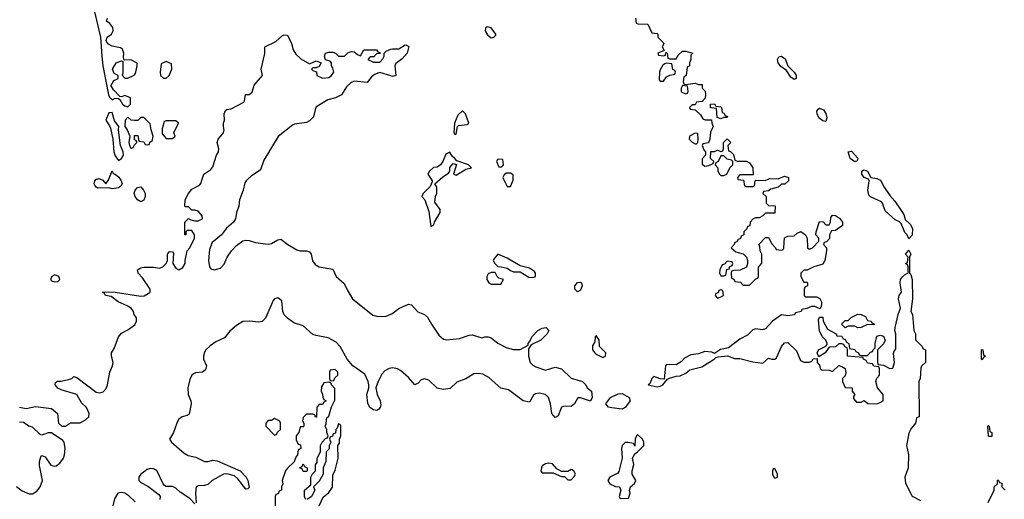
# Model space of a CAD drawing. Header units: inches. Extents: x 2701323 to 2964515, y 494916 to 722124.
# Tile 136 of 256: x 2747670 to 2753849, y 677992 to 681000. Entities that reach past the tile are written whole.
import ezdxf

# ---------------------------------------------------------------- set-up
doc = ezdxf.new("R2010")
doc.units = ezdxf.units.IN
doc.header["$MEASUREMENT"] = 0
for name, color, linetype in [('C7647', 7, 'Continuous'), ('C7648', 7, 'Continuous'), ('C7657', 7, 'Continuous'), ('C7658', 7, 'Continuous')]:
    doc.layers.add(name, color=color, linetype=linetype)

msp = doc.modelspace()

# ---------------------------------------------------------------- linework, layer by layer
at = {"layer": 'C7647', "color": 2}
for points, elevation in [([(2747670, 678570.3), (2747710, 678562.4), (2747770, 678573), (2747870, 678560.5), (2747906.8, 678530), (2747914.8, 678470), (2747934, 678450), (2747958, 678450), (2747990, 678471), (2748050, 678470.6), (2748084, 678490), (2748104, 678510), (2748106, 678530), (2748090, 678568.7), (2748057.5, 678597.5), (2748029.4, 678649.4), (2747930, 678678), (2747909.7, 678689.7), (2747893.2, 678710), (2747894.6, 678725.4), (2747907.7, 678732.3), (2747930, 678732.4), (2747977.6, 678742.4), (2747998, 678750), (2748010, 678762), (2748030, 678756), (2748150, 678663), (2748170, 678659.3), (2748194, 678666), (2748212.4, 678687.6), (2748221.3, 678710), (2748235.1, 678790), (2748253.6, 678830), (2748257.6, 678850), (2748245.6, 678890), (2748247.3, 678910), (2748262.6, 678937.4), (2748289.6, 679010), (2748310, 679033), (2748350, 679054.9), (2748392.9, 679087.1), (2748403.7, 679110), (2748402.7, 679130), (2748389.3, 679150), (2748385.2, 679170), (2748369, 679190), (2748345.4, 679205.4), (2748289, 679230), (2748244.7, 679264.7), (2748208.7, 679270), (2748202, 679282), (2748189, 679290), (2748206.6, 679293.4), (2748270, 679290.4), (2748430, 679266.4), (2748451.3, 679268.7), (2748477.6, 679282.4), (2748489, 679290), (2748489.2, 679310), (2748440.5, 679380.5), (2748413.2, 679410), (2748409.5, 679430.5), (2748430, 679444), (2748450, 679447.7), (2748507.9, 679447.9), (2748550, 679441), (2748568, 679450), (2748588.7, 679470), (2748598, 679490), (2748597.2, 679530), (2748610, 679546), (2748630, 679544.7), (2748635.5, 679535.5), (2748631.6, 679471.6), (2748650, 679442), (2748670, 679431.3), (2748694, 679446), (2748708, 679470), (2748708, 679490), (2748722, 679550), (2748738, 679570), (2748768, 679630), (2748768, 679650), (2748750, 679678), (2748722, 679678), (2748714, 679670), (2748714, 679650), (2748706, 679650), (2748706, 679730), (2748730, 679752), (2748743.6, 679743.6), (2748770, 679738), (2748790, 679738), (2748818, 679750), (2748815.3, 679770), (2748790, 679798), (2748770, 679806), (2748750, 679806), (2748730, 679826), (2748710, 679826), (2748706, 679830), (2748708, 679870), (2748729.3, 679910), (2748750, 679936), (2748798.9, 679961.1), (2748807.2, 679972.8), (2748816.4, 680000)], 2), ([(2748300.5, 680000), (2748307.7, 679990), (2748313.4, 679970), (2748304.4, 679955.6), (2748290, 679945.1), (2748250, 679938.4), (2748230, 679946), (2748162.7, 679942.7), (2748150, 679948.7), (2748141.6, 679961.6), (2748138, 679970), (2748141.2, 679990), (2748150, 679998.8), (2748156, 680000)], 2), ([(2748176.6, 680000), (2748193, 679993), (2748210, 679971.3), (2748230, 679998), (2748230.8, 680000)], 2), ([(2749102, 680000), (2749090.6, 679990), (2749083.1, 679976.9), (2749073, 679930), (2749050.4, 679870), (2749045.5, 679830), (2749030.4, 679790), (2749023.8, 679750), (2749013, 679730), (2748968.7, 679691.3), (2748936.3, 679650), (2748878.3, 679601.7), (2748861.7, 679558.3), (2748854.9, 679490), (2748860.5, 679450), (2748870, 679437.3), (2748890, 679430.6), (2748930, 679440.5), (2748953.7, 679466.3), (2748973, 679510), (2748999.6, 679550), (2749030, 679583), (2749070, 679612.2), (2749090, 679617), (2749110, 679615.3), (2749150, 679603.1), (2749230, 679593), (2749250, 679595.5), (2749290, 679619.1), (2749310, 679624), (2749354, 679590), (2749410, 679555.8), (2749430, 679550.4), (2749470.4, 679550.4), (2749490, 679544), (2749499.3, 679530), (2749507.5, 679487.5), (2749524.9, 679464.9), (2749548.8, 679448.8), (2749634.8, 679434.8), (2749656.3, 679390), (2749706, 679346), (2749724.7, 679304.7), (2749759.3, 679250), (2749885.7, 679145.7), (2749917.4, 679137.4), (2749970, 679139.5), (2750000, 679153.3)], 2), ([(2750000, 678813.7), (2749988.5, 678811.5), (2749962, 678798), (2749943.7, 678776.3), (2749919.1, 678730), (2749906, 678690), (2749914.4, 678650), (2749932.7, 678610), (2749936.4, 678583.6), (2749932.7, 678567.3), (2749923.5, 678556.5), (2749910.6, 678549.4), (2749890, 678553.2), (2749867.7, 678567.7), (2749855.3, 678595.3), (2749849.6, 678650), (2749861.2, 678690), (2749860.9, 678710), (2749858, 678730), (2749836, 678776), (2749760.7, 678830), (2749725.6, 678870), (2749680.5, 678950), (2749656.8, 678976.8), (2749605.2, 679005.2), (2749530, 679018.3), (2749510, 679026.3), (2749450, 679079.5), (2749390, 679098), (2749350, 679127.3), (2749329.8, 679149.8), (2749322, 679170), (2749316.2, 679236.2), (2749290, 679254.5), (2749270, 679249.4), (2749260.6, 679239.4), (2749212.9, 679127.1), (2749192, 679108), (2749170, 679102.9), (2749110, 679109.6), (2749070, 679106.6), (2749030, 679080.9), (2748990, 679046.6), (2748954.7, 679005.3), (2748900.5, 678979.5), (2748865.2, 678954.8), (2748839.1, 678930), (2748827.7, 678910), (2748822.8, 678890), (2748824.7, 678870), (2748842.8, 678830), (2748836.1, 678803.9), (2748818, 678790), (2748774.1, 678785.9), (2748760.7, 678779.3), (2748750.2, 678769.8), (2748737.7, 678742.3), (2748725.3, 678690), (2748728.5, 678650), (2748743.8, 678610), (2748746, 678590), (2748733.7, 678526.3), (2748722, 678518), (2748690, 678509.6), (2748667.7, 678492.3), (2748655.8, 678470), (2748636.4, 678410), (2748610.7, 678370), (2748624, 678350), (2748702.3, 678282.3), (2748727, 678267), (2748775.3, 678255.3), (2748830, 678228.2), (2748850, 678228.2), (2748883.3, 678236.7), (2748910, 678233), (2749054.8, 678170), (2749090.7, 678130), (2749102.8, 678110), (2749110, 678066), (2749102, 678058), (2749090, 678055.3), (2749040.1, 678120.1), (2749018.3, 678138.3), (2748970, 678152), (2748950, 678149.6), (2748878, 678110), (2748850, 678085.2), (2748830, 678079.3), (2748790, 678077.2), (2748778, 678070), (2748772.7, 678030), (2748778, 677970)], 2), ([(2749466, 677990), (2749458, 678010), (2749458, 678050), (2749498, 678082), (2749498, 678130), (2749507.3, 678152.7), (2749526, 678170), (2749527.3, 678207.3), (2749536.4, 678223.6), (2749538, 678250), (2749558, 678290), (2749558, 678330), (2749568.9, 678351.1), (2749590, 678374), (2749602, 678378), (2749606, 678390), (2749598, 678410), (2749598, 678430), (2749588, 678450), (2749594.6, 678465.4), (2749595.3, 678490), (2749598, 678502), (2749610, 678514), (2749628, 678572), (2749647.3, 678612.7), (2749647.3, 678687.3), (2749626, 678710), (2749622, 678722), (2749610, 678726), (2749578, 678722), (2749563.6, 678696.4), (2749562, 678670), (2749571.6, 678651.6), (2749572.7, 678632.7), (2749578, 678618), (2749594, 678610), (2749578, 678602), (2749570, 678586), (2749550, 678586), (2749534, 678570), (2749532.7, 678507.3), (2749527.3, 678507.3), (2749522, 678522), (2749510, 678526), (2749470, 678526), (2749450, 678506), (2749444.7, 678484.7), (2749454, 678470), (2749454, 678450), (2749450, 678446), (2749430, 678446), (2749422, 678410), (2749404.7, 678390), (2749405.4, 678365.4), (2749418, 678338), (2749432.7, 678332.7), (2749434, 678310), (2749418, 678302), (2749414, 678270), (2749403.6, 678256.4), (2749392.7, 678227.3), (2749350, 678188), (2749338, 678170), (2749318, 678110), (2749322, 678090), (2749314, 678070), (2749314, 678050), (2749298, 678042), (2749292.7, 678027.3), (2749278, 678022), (2749274, 678010), (2749274, 677950)], 6), ([(2747650, 678071.3), (2747685.5, 678045.5), (2747730, 678026), (2747750, 678026.8), (2747777.6, 678042.4), (2747799.3, 678070), (2747813.2, 678110), (2747795.5, 678204.5), (2747795.1, 678230), (2747802.5, 678257.5), (2747810, 678266), (2747830, 678258.8), (2747866.4, 678206.4), (2747890, 678199.1), (2747898.4, 678201.6), (2747922, 678218), (2747944.5, 678250), (2747952, 678270), (2747955.6, 678310), (2747949.6, 678350), (2747941.1, 678361.1), (2747870, 678409.4), (2747850, 678409.4), (2747810, 678394), (2747798, 678398), (2747750, 678444), (2747728, 678450), (2747693.6, 678473.6), (2747670, 678476)], 2), ([(2749548.7, 677950), (2749575.3, 678004.7), (2749610, 678034), (2749632.5, 678067.5), (2749636.4, 678143.6), (2749650, 678174), (2749668, 678250), (2749666, 678330), (2749676.4, 678343.6), (2749678, 678370), (2749686, 678390), (2749686, 678450), (2749682, 678462), (2749670, 678466), (2749662, 678438), (2749654, 678430), (2749652.7, 678407.3), (2749638, 678402), (2749632.7, 678387.3), (2749618, 678382), (2749614, 678370), (2749622, 678350), (2749612.7, 678327.3), (2749611.6, 678308.4), (2749594, 678290), (2749592, 678230), (2749574, 678190), (2749574, 678150), (2749550, 678106), (2749514, 678070), (2749522, 678050), (2749502, 678010), (2749474, 677990)], 6), ([(2748770, 677964), (2748738, 677998), (2748677.7, 678037.7), (2748650, 678062.7), (2748630, 678072.7), (2748590, 678073.2), (2748579.3, 678079.3), (2748570, 678088.7), (2748530, 678173.2), (2748510, 678183.7), (2748490, 678184.5), (2748470, 678178.4), (2748430, 678149), (2748417.3, 678130), (2748417.3, 678110), (2748430, 678097.3), (2748473.8, 678073.8), (2748542.8, 678022.8), (2748551, 678010), (2748550.8, 677990)], 2), ([(2748395.1, 677975.1), (2748354.7, 678014.7), (2748330, 678029.4), (2748310, 678034.5), (2748286, 678030), (2748265.2, 677994.8), (2748255.5, 677950)], 2)]:
    msp.add_lwpolyline(points, dxfattribs=dict(at, elevation=elevation))
for points, elevation in [([(2748430, 679858), (2748409.8, 679869.8), (2748394.5, 679890), (2748388.2, 679911.8), (2748394.5, 679930), (2748410, 679947.7), (2748430, 679950.6), (2748448, 679930), (2748457.1, 679910), (2748458, 679890), (2748450, 679868.7)], 2), ([(2747890, 679399), (2747872, 679390), (2747864.7, 679370), (2747870, 679362), (2747890, 679356), (2747910, 679358), (2747922, 679370), (2747915.3, 679390)], 6), ([(2749650, 678806), (2749618, 678802), (2749614, 678790), (2749614, 678750), (2749618, 678738), (2749630, 678734), (2749642, 678738), (2749647.3, 678752.7), (2749666, 678770), (2749666, 678790)], 6), ([(2749270, 678498), (2749250, 678486), (2749230, 678486), (2749214, 678470), (2749214, 678450), (2749270, 678394), (2749282, 678398), (2749287.3, 678412.7), (2749306, 678430), (2749306, 678470), (2749302, 678482)], 6), ([(2749450, 678166), (2749442, 678182), (2749426, 678190), (2749442, 678198), (2749450, 678214), (2749458, 678198), (2749474, 678190), (2749474, 678170), (2749470, 678166)], 6)]:
    msp.add_lwpolyline(points, close=True, dxfattribs=dict(at, elevation=elevation))
at = {"layer": 'C7648', "color": 2}
for points, elevation in [([(2748121, 681130), (2748178, 680890), (2748184.9, 680770), (2748193, 680710), (2748228.1, 680528.1), (2748234.4, 680514.4), (2748250, 680498), (2748270, 680506.8), (2748290, 680504.7), (2748299.8, 680499.8), (2748316, 680470), (2748330, 680458.8), (2748350, 680454), (2748366, 680470), (2748366, 680510), (2748330, 680524), (2748310, 680515.3), (2748298, 680518), (2748258.9, 680558.9), (2748244.7, 680584.7), (2748244, 680590), (2748262, 680618), (2748288, 680630), (2748288, 680650), (2748262.9, 680662.9), (2748252.3, 680690), (2748275.3, 680730), (2748310, 680742), (2748318, 680738), (2748316.9, 680663.1), (2748312.7, 680652.7), (2748330, 680634), (2748350, 680632), (2748388.9, 680651.1), (2748398, 680662), (2748408, 680710), (2748407.3, 680727.3), (2748368.4, 680748.4), (2748326, 680746), (2748322, 680762), (2748324, 680790), (2748315.3, 680815.3), (2748303.1, 680823.1), (2748250, 680834.7), (2748226.7, 680846.7), (2748218, 680858), (2748214, 680870), (2748219.5, 680890), (2748246, 680910), (2748257.2, 680930), (2748254, 680950), (2748236.2, 680976.2), (2748215.3, 680990), (2748222, 681010)], 6), ([(2748816.4, 680000), (2748826.6, 680030), (2748870, 680060.7), (2748882.7, 680077.3), (2748906.3, 680150), (2748918.4, 680170), (2748920.7, 680190), (2748909.6, 680230), (2748915.1, 680250), (2748949.3, 680290), (2748953.2, 680306.8), (2748949.3, 680330), (2748949.3, 680350), (2748956, 680370), (2748953.2, 680410), (2748961.2, 680430), (2748970, 680436.3), (2748998.3, 680441.7), (2749077.2, 680482.8), (2749082, 680490), (2749088, 680530), (2749110, 680531), (2749130, 680544.7), (2749142.7, 680590), (2749194, 680650), (2749186, 680690), (2749208.7, 680788.7), (2749208, 680830), (2749277, 680863), (2749320.2, 680899.8), (2749330, 680904.7), (2749350, 680902), (2749376, 680850), (2749386.8, 680810), (2749403.4, 680783.4), (2749434.4, 680754.4), (2749490, 680722), (2749530, 680741), (2749562, 680730), (2749550, 680706), (2749530, 680698), (2749510, 680698), (2749502, 680690), (2749510, 680682), (2749532.7, 680672.7), (2749534, 680650), (2749570, 680632), (2749610, 680638), (2749628, 680650), (2749642, 680670), (2749636.4, 680696.4), (2749628, 680710), (2749628, 680730), (2749619, 680739), (2749588.4, 680748.4), (2749582.7, 680770), (2749590, 680790.4), (2749610, 680797.1), (2749635.5, 680795.5), (2749652, 680790), (2749670, 680772), (2749708.4, 680771.6), (2749730, 680792), (2749750, 680801), (2749770, 680798), (2749790, 680782), (2749810, 680774), (2749830, 680811), (2749910, 680811), (2749918, 680798), (2749930, 680794), (2749932.7, 680787.3), (2749910, 680786), (2749892.7, 680767.3), (2749870, 680766), (2749854, 680750), (2749890, 680734), (2749930, 680734), (2749950, 680754), (2749958, 680770), (2749958, 680790), (2749970, 680802), (2750000, 680814)], 2), ([(2750000, 680647.1), (2749930, 680668.7), (2749902, 680658), (2749878.8, 680641.2), (2749850, 680606.6), (2749770, 680614), (2749750, 680605.2), (2749721.1, 680578.9), (2749690, 680529), (2749652, 680510), (2749603, 680497), (2749528.1, 680451.9), (2749513.4, 680390), (2749490, 680365.2), (2749470, 680356), (2749395.5, 680344.5), (2749381.6, 680338.4), (2749293.4, 680266.6), (2749201.5, 680118.5), (2749182.5, 680057.5), (2749122.3, 680017.7), (2749102, 680000)], 2), ([(2748230.8, 680000), (2748250, 680051), (2748256, 680036), (2748270, 680030.8), (2748291.8, 680011.8), (2748300.5, 680000)], 2), ([(2748156, 680000), (2748170, 680002.8), (2748176.6, 680000)], 2)]:
    msp.add_lwpolyline(points, dxfattribs=dict(at, elevation=elevation))
at = {"layer": 'C7648', "color": 2, "elevation": 6}
for points in [[(2748590, 680738), (2748558, 680722), (2748552, 680670), (2748554, 680650), (2748572.7, 680632.7), (2748590, 680632), (2748608, 680650), (2748626, 680690), (2748622, 680722)], [(2748250, 680418), (2748230, 680415.3), (2748210.8, 680370), (2748234.4, 680334.4), (2748239.2, 680319.2), (2748255.3, 680250), (2748261.7, 680170), (2748270, 680146.8), (2748290, 680116.3), (2748309.2, 680130), (2748322.7, 680150), (2748319.5, 680170), (2748302.6, 680210), (2748289.6, 680310), (2748292.7, 680330), (2748265.4, 680365.4)], [(2748350, 680388), (2748332, 680370), (2748331, 680330), (2748344.9, 680310), (2748361, 680270), (2748354.8, 680230), (2748358.8, 680210), (2748370, 680191.3), (2748382, 680198), (2748390, 680214), (2748406, 680230), (2748402, 680242), (2748390, 680246), (2748390, 680274), (2748412.7, 680272.7), (2748418, 680238), (2748450, 680234), (2748458, 680218), (2748470, 680214), (2748482, 680218), (2748490, 680234), (2748502, 680238), (2748508, 680270), (2748495.3, 680310), (2748490, 680346), (2748450, 680386), (2748430, 680386), (2748411.6, 680368.4), (2748390, 680368), (2748368.9, 680368.9)], [(2748650, 680366), (2748590, 680366), (2748578, 680362), (2748565.4, 680314.6), (2748563.6, 680283.6), (2748590, 680254), (2748630, 680254), (2748646, 680270), (2748638, 680290), (2748666, 680350)]]:
    msp.add_lwpolyline(points, close=True, dxfattribs=at)
at = {"layer": 'C7657', "color": 2}
for points, elevation in [([(2750251.5, 680000), (2750258, 679990), (2750258, 679982), (2750245.4, 679954.6), (2750202, 679910), (2750194, 679890), (2750212, 679870), (2750236.9, 679796.9), (2750250, 679702), (2750270, 679714), (2750274, 679730), (2750308.7, 679790), (2750308, 679810), (2750276.4, 679856.4), (2750279, 679890), (2750289, 679910), (2750288.9, 679948.9), (2750275.3, 679970), (2750308.3, 680000)], 6), ([(2750707, 680000), (2750730, 679954), (2750750, 679954), (2750767.3, 679992.7), (2750767.3, 680000)], 6), ([(2752494, 680000), (2752494, 679990), (2752470.9, 679969.1), (2752450, 679968), (2752430.9, 679949.1), (2752383.6, 679936.4), (2752370, 679926), (2752338, 679922), (2752334, 679910), (2752354, 679890), (2752354, 679850), (2752370, 679834), (2752411.6, 679831.6), (2752410, 679786), (2752350, 679786), (2752334, 679770), (2752310, 679758), (2752290, 679758), (2752274, 679750), (2752254, 679730), (2752252.7, 679707.3), (2752238, 679702), (2752232.7, 679687.3), (2752214, 679670), (2752214, 679650), (2752198, 679642), (2752192.7, 679627.3), (2752178, 679622), (2752170, 679606), (2752158, 679602), (2752154, 679590), (2752134, 679570), (2752163.6, 679543.6), (2752211.3, 679531.3), (2752231, 679511), (2752238, 679490), (2752238, 679470), (2752231.3, 679448.7), (2752191.6, 679428.4), (2752152.7, 679427.3), (2752138, 679422), (2752134, 679410), (2752138, 679378), (2752152, 679372), (2752158, 679358), (2752192.7, 679352.7), (2752210, 679334), (2752250, 679334), (2752290, 679374), (2752302, 679378), (2752306, 679390), (2752307.3, 679447.3), (2752327.3, 679472.7), (2752328, 679490), (2752328, 679530), (2752318, 679550), (2752315.3, 679575.3), (2752308, 679590), (2752350, 679634), (2752370, 679634), (2752390, 679594), (2752414, 679570), (2752418, 679558), (2752450, 679554), (2752462, 679558), (2752466, 679570), (2752468.9, 679631.1), (2752490, 679642), (2752530, 679644.7), (2752550, 679662), (2752571.6, 679671.6), (2752602, 679650), (2752612, 679630), (2752614, 679570), (2752622, 679562), (2752630, 679562), (2752646, 679570), (2752686, 679610), (2752686, 679630), (2752666, 679650), (2752668, 679670), (2752690, 679734), (2752712.7, 679732.7), (2752730, 679714), (2752750, 679714), (2752758, 679730), (2752760.4, 679759.6), (2752770, 679774), (2752790, 679772), (2752814.4, 679754.4), (2752834, 679730), (2752834, 679710), (2752790, 679678), (2752764.7, 679675.3), (2752752, 679650), (2752752, 679628), (2752732.7, 679607.3), (2752718, 679602), (2752714, 679590), (2752734, 679570), (2752734, 679550), (2752722, 679490), (2752710, 679466), (2752654, 679450), (2752611.6, 679428.4), (2752590, 679428), (2752572, 679410), (2752572, 679390), (2752590, 679354), (2752610, 679354), (2752614, 679350), (2752614, 679330), (2752598, 679322), (2752594, 679310), (2752594, 679270), (2752602, 679262), (2752670, 679262), (2752691.1, 679251.1), (2752702, 679230), (2752702, 679210), (2752692.7, 679187.3), (2752660.4, 679200.4), (2752639.6, 679200.4), (2752610, 679188), (2752578, 679182), (2752574, 679170), (2752538, 679162), (2752531.1, 679148.9), (2752490, 679142), (2752450, 679148), (2752394, 679110), (2752350, 679062), (2752330, 679054), (2752290, 679062), (2752270, 679055.3), (2752238, 679022), (2752190, 678997.2), (2752119.1, 678940.9), (2752067.7, 678932.3), (2752030, 678906), (2752014.6, 678914.6), (2751970, 678919), (2751930, 678905.2), (2751882, 678898), (2751842, 678878), (2751823.6, 678856.4), (2751790, 678835.3), (2751730, 678838), (2751722, 678830), (2751714, 678746), (2751690, 678748), (2751650, 678762), (2751638, 678750), (2751623.6, 678716.4), (2751614, 678710), (2751670, 678698), (2751690, 678702), (2751706, 678710), (2751735.3, 678744.7), (2751748.4, 678751.6), (2751790, 678764.7), (2751814.6, 678765.4), (2751850, 678782), (2751875.3, 678804.7), (2751950, 678822.8), (2752028, 678870), (2752038, 678882), (2752054, 678886), (2752111, 678891), (2752156, 678876), (2752190, 678874.8), (2752270, 678854.8), (2752333.6, 678846.4), (2752370, 678878), (2752390, 678871.3), (2752410, 678871.3), (2752420.4, 678879.6), (2752450, 678950.8), (2752470, 678974), (2752490, 678974.9), (2752544, 678924), (2752570, 678862), (2752590, 678852), (2752627.3, 678852.7), (2752642, 678858), (2752650, 678872), (2752674, 678874), (2752674, 678850), (2752690, 678834), (2752692.7, 678812.7), (2752703.6, 678803.6), (2752750, 678802), (2752770, 678794), (2752810, 678830.8), (2752830, 678824.7), (2752850, 678811.3), (2752854.8, 678785.2), (2752850, 678766), (2752834, 678750), (2752834, 678730), (2752850, 678694), (2752894, 678690), (2752894, 678670), (2752912, 678650), (2752903.6, 678636.4), (2752903.6, 678623.6), (2752922, 678602), (2752950, 678602), (2752970, 678612), (2752992.7, 678592.7), (2753048.9, 678591.1), (2753070, 678598), (2753088, 678610), (2753088.7, 678650), (2753054, 678690), (2753042, 678730), (2753048.4, 678751.6), (2753066, 678770), (2753066, 678810), (2753062, 678822), (2753030, 678826), (2753022, 678842), (2752990, 678846), (2752982, 678862), (2752966, 678870), (2752962, 678882), (2752866, 678890), (2752866, 678930), (2752862, 678942), (2752847.3, 678947.3), (2752842, 678962), (2752830, 678966), (2752810, 678966), (2752790, 678948), (2752750, 678946), (2752724.7, 678910), (2752686, 678886), (2752675.3, 678910), (2752682, 678930), (2752728.7, 678951.3), (2752738, 678962), (2752738, 678970), (2752728.7, 678990), (2752708.7, 679010), (2752690, 679046), (2752683.1, 679116.9), (2752690, 679134), (2752710, 679134), (2752712, 679110), (2752739.6, 679059.6), (2752794, 679030), (2752798, 679018), (2752830, 679014), (2752838, 678998), (2752850, 678994), (2752858, 678978), (2752874, 678970), (2752878, 678938), (2752911.6, 678931.6), (2752918, 678918), (2752934, 678910), (2752938, 678898), (2752950, 678894), (2752990, 678894), (2753010, 678914), (2753022, 678918), (2753026, 678930), (2753038, 678942), (2753038, 678970), (2753050, 679014), (2753070, 679022), (2753090, 679014), (2753102, 678990), (2753090, 678966), (2753054, 678930), (2753054, 678850), (2753058, 678838), (2753090, 678834), (2753130, 678812), (2753150, 678814), (2753159, 678850), (2753154.6, 678905.4), (2753158, 678922), (2753167.3, 678932.7), (2753168, 679030), (2753162, 679050), (2753164, 679070), (2753182, 679150), (2753198, 679190), (2753184, 679250), (2753189, 679270), (2753204, 679290), (2753194.5, 679350), (2753198, 679370), (2753210, 679386.8), (2753230, 679404.7), (2753246, 679410), (2753246, 679450), (2753242, 679462), (2753229, 679470), (2753242, 679478), (2753246, 679510), (2753229, 679530), (2753250, 679554), (2753262, 679530), (2753254, 679510), (2753254, 679410), (2753262, 679402), (2753271.3, 679370), (2753272, 679250), (2753262, 679170), (2753272, 679150), (2753282, 679050), (2753292, 679030), (2753292.7, 678992.7), (2753334, 678950), (2753338, 678938), (2753354, 678930), (2753354, 678850), (2753330, 678826), (2753325.4, 678814.6), (2753322, 678750), (2753312, 678730), (2753314, 678510), (2753298, 678502), (2753291.6, 678468.4), (2753263.6, 678436.4), (2753250, 678406), (2753238.8, 678350), (2753236, 678330), (2753246.8, 678270), (2753246, 678190), (2753224.7, 678130), (2753230, 678094), (2753271.6, 678011.6), (2753323.6, 677983.6)], 6), ([(2752177.3, 680000), (2752178, 679998), (2752212.7, 679992.7), (2752218, 679958), (2752230, 679954), (2752270, 679954), (2752282, 679958), (2752286, 679990), (2752290, 679994), (2752348.4, 679991.6), (2752368, 680000)], 6), ([(2753058.2, 680000), (2753072.8, 679992.8), (2753094.8, 679950), (2753130, 679898), (2753162.4, 679862.4), (2753202.8, 679802.8), (2753217.5, 679777.5), (2753227.5, 679747.5), (2753258.4, 679718.4), (2753273.4, 679690), (2753271.3, 679648.7), (2753250, 679626), (2753239, 679650), (2753225.6, 679665.6), (2753201.5, 679721.5), (2753192, 679732), (2753164.7, 679744.7), (2753101.6, 679801.6), (2753085.2, 679850), (2753078.4, 679858.4), (2753009.1, 679889.1), (2752999, 679899), (2752992.7, 679930), (2753002, 679990), (2752999, 679999), (2752996.1, 680000)], 6), ([(2750000, 679153.3), (2750004.6, 679155.4), (2750050, 679187.7), (2750110, 679214.8), (2750130, 679211.3), (2750168.3, 679168.3), (2750210, 679150.7), (2750230, 679134.8), (2750254.4, 679090), (2750301.5, 679021.5), (2750330, 678997.1), (2750350, 678992.4), (2750430, 679000.5), (2750490, 679021.6), (2750510, 679023), (2750570, 679004), (2750590, 679010.4), (2750610, 679010.6), (2750630, 679004.7), (2750670, 678972), (2750723.5, 678943.5), (2750770, 678930.8), (2750810, 678930.8), (2750862, 678958), (2750862, 678970), (2750874.6, 678985.4), (2750884, 679010), (2750922, 679050), (2750950, 679066), (2750974, 679070), (2750990.9, 679050.9), (2750981, 679030), (2750941, 678990), (2750879.6, 678960.4), (2750863.6, 678936.4), (2750863, 678890), (2750874, 678850), (2750890, 678834), (2750910, 678822.8), (2750970, 678802.8), (2751030, 678821), (2751070, 678810.8), (2751130.7, 678750.7), (2751202, 678730), (2751222, 678710), (2751232, 678690), (2751258, 678670), (2751262, 678630), (2751252.7, 678607.3), (2751190, 678628.7), (2751172, 678628), (2751151, 678590), (2751130, 678574), (2751090, 678575.3), (2751071.1, 678568.9), (2751050, 678515.3), (2751030, 678506), (2751009.2, 678530), (2751001.2, 678590), (2750989.2, 678630), (2750970, 678649.2), (2750930, 678658), (2750907.3, 678652.7), (2750894.8, 678645.2), (2750870, 678602), (2750830, 678609.4), (2750738, 678678), (2750689.7, 678689.7), (2750615.1, 678755.1), (2750575.8, 678775.8), (2750550, 678781.6), (2750521.1, 678778.9), (2750470, 678747.3), (2750414.2, 678725.8), (2750372.7, 678687.3), (2750330, 678679.7), (2750290, 678689.7), (2750238.2, 678738.2), (2750210, 678747.6), (2750190, 678740.7), (2750170, 678720.9), (2750150, 678709), (2750110, 678756), (2750060.1, 678800.1), (2750042, 678810), (2750010, 678815.6), (2750000, 678813.7)], 2), ([(2753748.4, 677971.6), (2753786, 678050), (2753786, 678070), (2753806, 678090), (2753806, 678110), (2753810, 678114), (2753818, 678098), (2753832.7, 678092.7), (2753834, 678070), (2753854, 678050)], 6)]:
    msp.add_lwpolyline(points, dxfattribs=dict(at, elevation=elevation))
for points, elevation in [([(2750670, 679528.7), (2750643.6, 679496.4), (2750642, 679490), (2750651.3, 679470), (2750670, 679451.3), (2750690.7, 679450.7), (2750730, 679440.7), (2750750, 679426), (2750770, 679418.8), (2750810, 679418), (2750864.5, 679384.5), (2750890, 679382.8), (2750908, 679390), (2750908, 679410), (2750900.4, 679420.4), (2750870, 679442), (2750810, 679455.3), (2750730, 679504)], 6), ([(2752110, 679486), (2752092.7, 679467.3), (2752078, 679462), (2752064.7, 679430), (2752062, 679410), (2752070, 679394), (2752090, 679394), (2752102, 679398), (2752107.3, 679432.7), (2752122, 679438), (2752127.3, 679452.7), (2752142, 679458), (2752146, 679470), (2752142, 679482)], 6), ([(2750630, 679415.3), (2750610, 679406), (2750602, 679390), (2750602, 679370), (2750614, 679350), (2750630, 679342), (2750690, 679342), (2750706, 679370), (2750678, 679378), (2750666, 679390), (2750654, 679414)], 6), ([(2751170, 679294), (2751154, 679310), (2751153.2, 679330), (2751170, 679350.7), (2751190, 679354), (2751194.8, 679350), (2751199.1, 679330), (2751190, 679304)], 2), ([(2752070, 679306), (2752058, 679302), (2752052.7, 679287.3), (2752038, 679282), (2752034, 679270), (2752050, 679254), (2752070, 679262), (2752086, 679270), (2752082, 679302)], 6), ([(2753030, 679086), (2752990, 679088), (2752950, 679068.7), (2752930, 679068), (2752910, 679078), (2752870, 679078), (2752850, 679068), (2752828, 679090), (2752850, 679114), (2752870, 679114), (2752888.4, 679131.6), (2752930, 679152), (2752951.6, 679151.6), (2752978, 679138), (2752990, 679114), (2753014, 679110), (2753018, 679098), (2753034, 679090)], 6), ([(2751290, 679018), (2751282, 679010), (2751279.6, 678980.4), (2751265.4, 678954.6), (2751264.7, 678930), (2751284.5, 678904.5), (2751330, 678882), (2751346, 678890), (2751348, 678910), (2751308, 678950), (2751306, 678990)], 6), ([(2753710, 678866), (2753706, 678870), (2753706, 678930), (2753710, 678932), (2753714, 678930), (2753718, 678898), (2753731.3, 678890), (2753718, 678882)], 6), ([(2751450, 678557), (2751385.2, 678565.2), (2751366, 678570), (2751348, 678590), (2751378, 678630), (2751426, 678654), (2751450, 678656.3), (2751494, 678630), (2751502, 678610), (2751470, 678567)], 2), ([(2753750, 678386), (2753748.9, 678388.9), (2753746, 678450), (2753750, 678454), (2753754, 678450), (2753758, 678418), (2753771.1, 678411.1), (2753770, 678386)], 6), ([(2751550, 678395.3), (2751542, 678390), (2751532, 678370), (2751530, 678326), (2751522, 678342), (2751488.4, 678348.4), (2751470, 678348.7), (2751451.3, 678330), (2751446, 678310), (2751451.3, 678250), (2751430, 678166), (2751424.7, 678155.3), (2751374, 678130), (2751362, 678110), (2751374, 678090), (2751410, 678072), (2751434, 678070), (2751442, 678050), (2751432, 678010), (2751438, 677998), (2751490, 677998.8), (2751500.7, 678030), (2751498, 678050), (2751504, 678070), (2751529.3, 678090.7), (2751537.2, 678110), (2751513.6, 678150), (2751513.3, 678170), (2751524.5, 678210), (2751516, 678250), (2751530, 678278), (2751548, 678290), (2751586, 678330), (2751586, 678350), (2751578, 678370)], 6), ([(2750990, 678218), (2750970, 678215.3), (2750950, 678202), (2750944, 678190), (2750941, 678170), (2750950, 678158), (2751018, 678158), (2751070, 678134), (2751090, 678134), (2751110, 678114), (2751130, 678114), (2751150, 678134), (2751158, 678150), (2751150, 678166), (2751136.4, 678176.4), (2751130, 678178), (2751110, 678166), (2751070, 678166), (2751042, 678182), (2751014, 678214)], 6), ([(2752410, 678186), (2752398, 678182), (2752394, 678170), (2752394, 678150), (2752402, 678130), (2752410, 678124.7), (2752426, 678130), (2752426, 678150)], 6)]:
    msp.add_lwpolyline(points, close=True, dxfattribs=dict(at, elevation=elevation))
at = {"layer": 'C7658', "color": 2}
for points, elevation in [([(2751534, 681010), (2751538, 680978), (2751550, 680974), (2751612.7, 680972.7), (2751638, 680918), (2751670, 680914), (2751674, 680910), (2751674, 680890), (2751710, 680854), (2751711.6, 680848.4), (2751702, 680830), (2751714, 680806), (2751674, 680790), (2751678, 680778), (2751710, 680774), (2751722, 680778), (2751726, 680794), (2751730, 680794), (2751734, 680790), (2751738, 680758), (2751750, 680754), (2751790, 680754), (2751803.1, 680776.9), (2751830, 680802), (2751850, 680802), (2751894, 680790), (2751882, 680778), (2751882, 680750), (2751874, 680730), (2751874, 680710), (2751858, 680702), (2751852, 680650), (2751838, 680642), (2751834, 680610), (2751838, 680598), (2751850, 680594), (2751910, 680602), (2751930, 680594), (2751952.7, 680592.7), (2751954, 680570), (2751971.6, 680551.6), (2751974, 680530), (2751972, 680508), (2751952.7, 680487.3), (2751918, 680482), (2751910, 680466), (2751890, 680466), (2751874, 680450), (2751878, 680438), (2751910, 680434), (2751943.6, 680403.6), (2751958, 680378), (2751972.7, 680372.7), (2752012, 680372), (2752014, 680350), (2752022, 680330), (2752005.4, 680294.6), (2752002, 680250), (2751992.7, 680227.3), (2751958, 680222), (2751954, 680210), (2751963.6, 680183.6), (2751974, 680170), (2751974, 680150), (2751952.7, 680127.3), (2751952.7, 680092.7), (2751970, 680082), (2751994.6, 680085.4), (2752022, 680098), (2752026, 680110), (2752006, 680130), (2752007.3, 680172.7), (2752030, 680174), (2752050, 680182), (2752070, 680174), (2752082, 680178), (2752086, 680190), (2752086, 680230), (2752110, 680252), (2752132, 680230), (2752114, 680210), (2752118, 680178), (2752130, 680174), (2752150, 680154), (2752158, 680118), (2752172.7, 680112.7), (2752230, 680112), (2752250, 680102), (2752271.6, 680071.6), (2752272.7, 680027.3), (2752190, 680026), (2752174, 680010), (2752177.3, 680000)], 6), ([(2750000, 680814), (2750010, 680818), (2750050, 680818), (2750090, 680842), (2750099.6, 680839.6), (2750111.3, 680831.3), (2750101, 680790), (2750070, 680755.3), (2750030, 680726), (2750024.7, 680710), (2750030, 680649), (2750010, 680644), (2750000, 680647.1)], 2), ([(2750308.3, 680000), (2750324.9, 680015.1), (2750362, 680038), (2750369.2, 680050), (2750370, 680072), (2750390, 680098), (2750412, 680092), (2750392, 680030), (2750410, 680024.9), (2750470, 680062.8), (2750506, 680070), (2750486, 680090), (2750414, 680114), (2750402, 680130), (2750383.7, 680143.7), (2750370, 680168), (2750344, 680156), (2750324.7, 680110), (2750310, 680089), (2750290, 680075.3), (2750266.4, 680073.6), (2750242, 680050), (2750232, 680030), (2750251.5, 680000)], 6), ([(2750767.3, 680000), (2750767.3, 680027.3), (2750750, 680038), (2750723.6, 680036.4), (2750710, 680026), (2750702, 680010), (2750707, 680000)], 6), ([(2752368, 680000), (2752376.4, 680003.6), (2752430, 680002), (2752470, 680018), (2752494, 680010), (2752494, 680000)], 6), ([(2752996.1, 680000), (2752969.3, 680009.3), (2752954, 680030), (2752955.3, 680050), (2752963.2, 680056.8), (2752970, 680058.8), (2752990.5, 680050.5), (2753011, 680011), (2753050, 680004), (2753058.2, 680000)], 6)]:
    msp.add_lwpolyline(points, dxfattribs=dict(at, elevation=elevation))
at = {"layer": 'C7658', "color": 2, "elevation": 6}
for points in [[(2750604.7, 680955.3), (2750592.7, 680947.3), (2750592, 680930), (2750605.4, 680905.4), (2750630, 680886), (2750646, 680890), (2750658, 680902), (2750658, 680910), (2750630, 680948)], [(2752530, 680624), (2752510, 680639), (2752481.2, 680681.2), (2752447.2, 680707.2), (2752429, 680730), (2752425.2, 680750), (2752433.6, 680766.4), (2752450, 680770.8), (2752474.6, 680754.6), (2752491, 680710), (2752530, 680671.3), (2752542.8, 680650), (2752542, 680630)], [(2751730, 680728), (2751718, 680722), (2751705.4, 680714.6), (2751690, 680686), (2751684.7, 680670), (2751683.6, 680623.6), (2751690, 680614), (2751710, 680614), (2751730, 680642), (2751750, 680652), (2751782, 680658), (2751786, 680670), (2751782, 680682), (2751768.4, 680688.4), (2751762, 680722)], [(2751830, 680586), (2751822, 680570), (2751822, 680550), (2751824.7, 680544.7), (2751850, 680534), (2751862, 680538), (2751866, 680550), (2751862, 680582)], [(2752070, 680378), (2752047.3, 680387.3), (2752042, 680442), (2752010, 680446), (2752006, 680450), (2752006, 680470), (2752030, 680472), (2752038, 680458), (2752070, 680454), (2752074, 680450), (2752078, 680418), (2752090, 680414), (2752098, 680398), (2752112, 680392), (2752110, 680386), (2752090, 680386)], [(2750450, 680428), (2750418.8, 680401.2), (2750398, 680350), (2750394, 680290), (2750402, 680282), (2750410, 680282), (2750418, 680330), (2750424.7, 680335.3), (2750478, 680342), (2750488, 680350), (2750468.9, 680408.9)], [(2752730, 680362), (2752710, 680365.2), (2752684.9, 680384.9), (2752674.5, 680410), (2752672.9, 680427.1), (2752680.7, 680439.3), (2752690, 680444), (2752714, 680434), (2752730, 680411), (2752735.9, 680384.1)], [(2751910, 680288), (2751874, 680270), (2751872, 680250), (2751890, 680232), (2751910, 680222), (2751918, 680222), (2751926, 680230), (2751928, 680250), (2751926, 680286)], [(2752090, 680146), (2752070, 680146), (2752054, 680110), (2752038, 680102), (2752034, 680090), (2752051.3, 680071.3), (2752052, 680050), (2752062, 680030), (2752070, 680022), (2752090, 680022), (2752108.4, 680031.6), (2752126, 680070), (2752146, 680090), (2752146, 680110), (2752138, 680118), (2752110, 680126)], [(2752910, 680109.2), (2752882.7, 680130), (2752870, 680172), (2752890, 680174.8), (2752930, 680131.3), (2752924.7, 680115.3)], [(2750670, 680126), (2750662, 680110), (2750678, 680078), (2750690, 680074), (2750706, 680090), (2750702, 680122)]]:
    msp.add_lwpolyline(points, close=True, dxfattribs=at)

doc.saveas('drawing.dxf')
